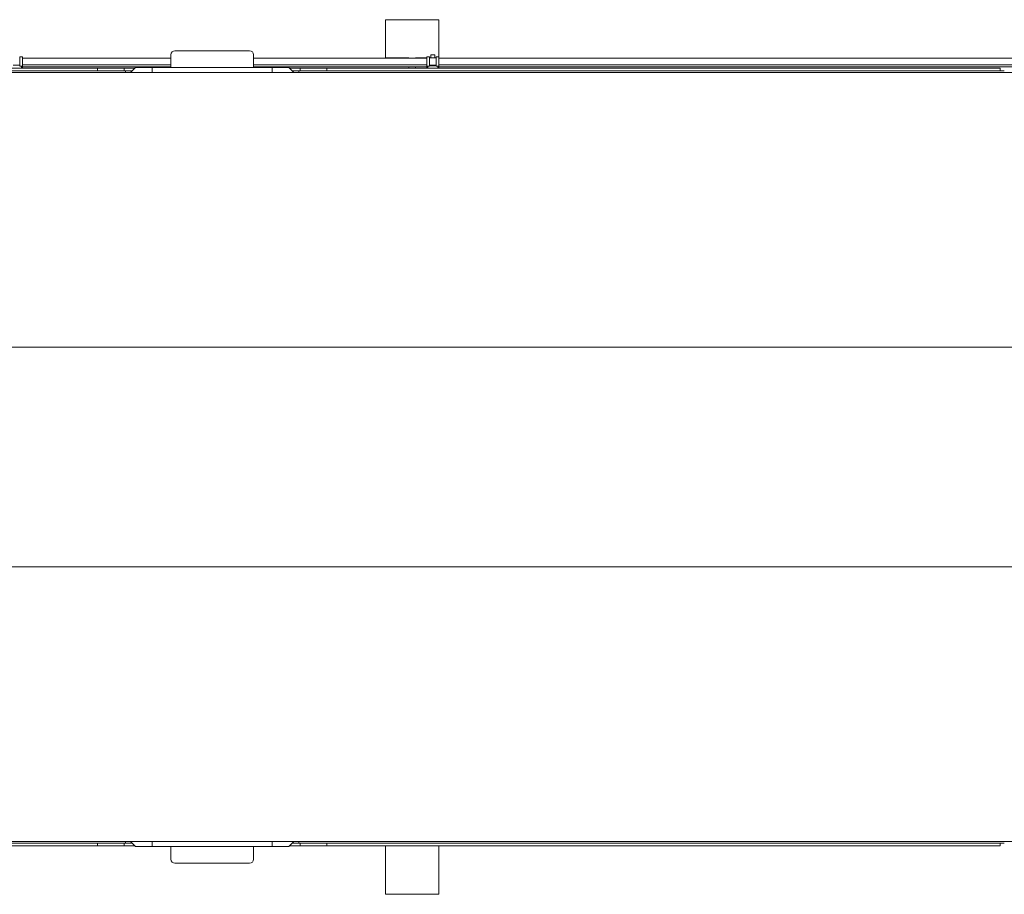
# Model space of a CAD drawing. Extents: x 0 to 59450, y 0 to 42050.
# Tile 66 of 256: x 10524 to 12002, y 24171 to 25485. Entities that reach past the tile are written whole.
import ezdxf

# ---------------------------------------------------------------- set-up
doc = ezdxf.new("R2010")
doc.units = 0
doc.header["$LTSCALE"] = 20
doc.header["$MEASUREMENT"] = 0
doc.layers.get('0').update_dxf_attribs({"linetype": 'CONTINUOUS'})

msp = doc.modelspace()

# ---------------------------------------------------------------- linework, layer by layer
at = {"color": 3, "linetype": 'Continuous', "lineweight": 13}
for p, q in [((11072.543, 25480.134), (11072.543, 25484.622)), ((11152.543, 25484.622), (11072.543, 25484.622)), ((11152.543, 25484.622), (11152.543, 25480.134)), ((11072.543, 25469.578), (11072.543, 25480.134)), ((11072.543, 25469.578), (11072.543, 25463.683)), ((11152.543, 25480.134), (11152.543, 25469.578)), ((11152.543, 25463.683), (11152.543, 25469.578)), ((11072.543, 25427.33), (11072.543, 25463.683)), ((11152.543, 25463.683), (11152.543, 25428.842)), ((10868.543, 25438.041), (10756.543, 25438.041)), ((10523.543, 25414.841), (10523.543, 25428.841)), ((10527.543, 25428.841), (10523.543, 25428.841)), ((10527.543, 25428.841), (10527.543, 25414.841)), ((10750.543, 25426.841), (10527.543, 25426.841)), ((10750.543, 25430.485), (10750.543, 25432.041)), ((10750.543, 25413.041), (10750.543, 25430.484)), ((10874.543, 25432.041), (10874.543, 25430.485)), ((10874.543, 25430.484), (10874.543, 25413.041)), ((11134.543, 25426.841), (10874.543, 25426.841)), ((11072.543, 25426.841), (11072.543, 25427.329)), ((11072.544, 25427.329), (11107.543, 25427.329)), ((11117.543, 25427.329), (11134.543, 25427.329)), ((11134.543, 25428.841), (11134.543, 25414.841)), ((11138.543, 25428.841), (11134.543, 25428.841)), ((11148.544, 25427.441), (11138.541, 25427.441)), ((11138.543, 25414.841), (11138.543, 25428.841)), ((11146.543, 25432.041), (11140.543, 25432.041)), ((11140.543, 25432.041), (11140.543, 25427.441)), ((11146.543, 25427.441), (11146.543, 25432.041)), ((11148.543, 25414.841), (11148.543, 25428.841)), ((11152.543, 25428.841), (11148.543, 25428.841)), ((11152.543, 25428.841), (11152.543, 25414.841)), ((11152.543, 25426.841), (12534.543, 25426.841)), ((9579.543, 25412.041), (10640.543, 25412.041)), ((10640.543, 25408.041), (9579.543, 25408.041)), ((10513.543, 25416.241), (10523.543, 25416.241)), ((10523.543, 25414.841), (10527.543, 25414.841)), ((10526.043, 25412.041), (10526.043, 25414.841)), ((10527.543, 25416.841), (10750.543, 25416.841)), ((10527.543, 25412.041), (10527.543, 25414.841)), ((10527.543, 25413.641), (10750.543, 25413.641)), ((10640.543, 25412.041), (10680.543, 25412.041)), ((10640.543, 25412.041), (10640.543, 25408.041)), ((10680.543, 25408.041), (10640.543, 25408.041)), ((10680.543, 25412.041), (10680.543, 25408.041)), ((10680.543, 25412.041), (10696.543, 25412.041)), ((10682.543, 25408.041), (10680.544, 25408.041)), ((10682.543, 25408.041), (10692.543, 25408.041)), ((10682.543, 25405.541), (10682.543, 25408.041)), ((10690.042, 25405.54), (10697.543, 25413.041)), ((10697.543, 25413.041), (10722.543, 25413.041)), ((10722.543, 25405.541), (10722.543, 25413.042)), ((10722.543, 25413.041), (10902.543, 25413.041)), ((10874.543, 25416.841), (11134.543, 25416.841)), ((10874.543, 25413.641), (11134.543, 25413.641)), ((10902.543, 25405.541), (10902.543, 25413.042)), ((10902.543, 25413.041), (10927.543, 25413.041)), ((10935.043, 25405.541), (10927.543, 25413.041)), ((10928.543, 25412.041), (10944.543, 25412.041)), ((10932.541, 25408.041), (10942.543, 25408.041)), ((10944.543, 25408.041), (10942.543, 25408.041)), ((10942.543, 25408.041), (10942.543, 25405.541)), ((10944.543, 25408.041), (10944.543, 25412.041)), ((10944.543, 25412.041), (10984.543, 25412.041)), ((10984.543, 25408.041), (10944.543, 25408.041)), ((10984.543, 25412.041), (10984.543, 25408.041)), ((10984.543, 25412.041), (11995.543, 25412.041)), ((10984.543, 25408.041), (11995.543, 25408.041)), ((11107.543, 25412.041), (11107.543, 25413.641)), ((11117.543, 25413.641), (11117.543, 25412.041)), ((11134.543, 25412.041), (11134.543, 25414.841)), ((11138.543, 25414.841), (11134.543, 25414.841)), ((11136.043, 25412.041), (11136.043, 25414.841)), ((11138.541, 25415.241), (11148.544, 25415.241)), ((11138.543, 25416.241), (11148.543, 25416.241)), ((11148.543, 25414.841), (11152.543, 25414.841)), ((11151.043, 25412.041), (11151.043, 25414.841)), ((11152.543, 25416.841), (12534.543, 25416.841)), ((11152.543, 25412.041), (11152.543, 25414.841)), ((11152.543, 25413.641), (12534.543, 25413.641)), ((11995.543, 25408.041), (11995.543, 25412.041)), ((12001.541, 25408.041), (11995.543, 25408.041)), ((7764.041, 25405.541), (16544.026, 25405.541)), ((7604.043, 24993.041), (16567.543, 24993.041)), ((7604.043, 24663.041), (16567.543, 24663.041)), ((7549.043, 24250.541), (16544.033, 24250.541)), ((9579.543, 24248.041), (10640.543, 24248.041)), ((10640.543, 24244.041), (9579.543, 24244.041)), ((10640.543, 24248.041), (10680.543, 24248.041)), ((10640.543, 24248.041), (10640.543, 24244.041)), ((10680.543, 24244.041), (10640.543, 24244.041)), ((10680.543, 24248.041), (10680.543, 24244.041)), ((10696.543, 24244.041), (10680.543, 24244.041)), ((10682.543, 24248.041), (10680.544, 24248.041)), ((10682.543, 24248.041), (10682.543, 24250.539)), ((10692.541, 24248.041), (10682.543, 24248.041)), ((10690.043, 24250.541), (10697.543, 24243.041)), ((10722.543, 24243.041), (10697.543, 24243.041)), ((10722.543, 24250.539), (10722.543, 24243.042)), ((10902.543, 24243.041), (10722.543, 24243.041)), ((10750.543, 24225.598), (10750.543, 24243.041)), ((10874.543, 24243.041), (10874.543, 24225.598)), ((10902.543, 24250.541), (10902.543, 24243.042)), ((10927.543, 24243.041), (10902.543, 24243.041)), ((10935.043, 24250.541), (10927.543, 24243.041)), ((10944.543, 24244.041), (10928.543, 24244.041)), ((10942.543, 24248.041), (10932.543, 24248.041)), ((10942.543, 24250.539), (10942.543, 24248.041)), ((10944.543, 24248.041), (10942.543, 24248.041)), ((10944.543, 24244.041), (10944.543, 24248.041)), ((10944.543, 24248.041), (10984.543, 24248.041)), ((10984.543, 24244.041), (10944.543, 24244.041)), ((10984.543, 24248.041), (10984.543, 24244.041)), ((10984.543, 24248.041), (11995.543, 24248.041)), ((10984.543, 24244.041), (11995.543, 24244.041)), ((11072.543, 24244.039), (11072.543, 24228.753)), ((11152.543, 24228.754), (11152.543, 24244.041)), ((12001.541, 24248.041), (11995.543, 24248.041)), ((11995.543, 24244.041), (11995.543, 24248.041)), ((10750.543, 24224.042), (10750.543, 24225.599)), ((10874.543, 24225.599), (10874.543, 24224.042)), ((11072.543, 24228.754), (11072.543, 24192.397)), ((11152.543, 24192.398), (11152.543, 24228.754)), ((10756.543, 24218.041), (10868.543, 24218.041)), ((11072.543, 24186.503), (11072.543, 24192.398)), ((11072.543, 24186.503), (11072.543, 24175.948)), ((11152.543, 24192.398), (11152.543, 24186.503)), ((11152.543, 24175.948), (11152.543, 24186.503)), ((11072.543, 24175.948), (11072.543, 24171.46)), ((11072.543, 24171.46), (11152.543, 24171.46)), ((11152.543, 24171.46), (11152.543, 24175.948))]:
    msp.add_line(p, q, dxfattribs=at)
for centre, start, end in [((10756.543, 25432.041), 90, 180), ((10868.543, 25432.041), 0, 90), ((10756.543, 24224.041), 180, 270), ((10868.543, 24224.041), 270, 360)]:
    msp.add_arc(centre, 6, start, end, dxfattribs=at)

doc.saveas('drawing.dxf')
